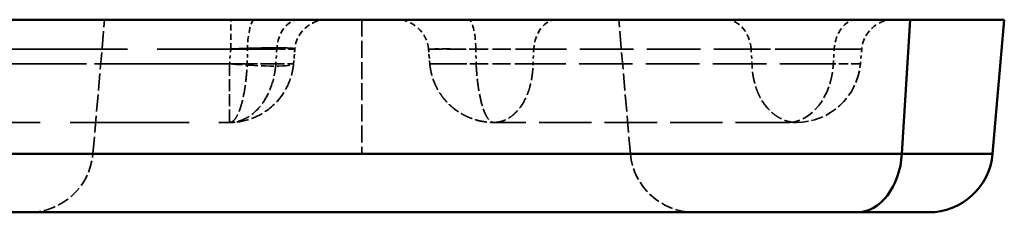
# Model space of a CAD drawing. Header units: millimetres. Extents: x 3278 to 6066, y 2420 to 4375.
# Tile 109 of 256: x 4880 to 4911, y 3034 to 3040. Entities that reach past the tile are written whole.
import ezdxf

# ---------------------------------------------------------------- set-up
doc = ezdxf.new("R2010")
doc.units = ezdxf.units.MM
doc.linetypes.add('DASHED', pattern=[0.2067, 0.1654, -0.0413])
for name, color, linetype, lineweight in [('Sichtbare Kanten(DIN)', 7, 'Continuous', 50), ('Sichtbare tangentiale Kanten(DIN)', 7, 'Continuous', 50), ('Verdeckte Kanten(DIN)', 7, 'DASHED', 35), ('Verdeckte tangentiale Kanten(DIN)', 7, 'DASHED', 35)]:
    doc.layers.add(name, color=color, linetype=linetype, lineweight=lineweight)

msp = doc.modelspace()

# ---------------------------------------------------------------- linework, layer by layer
at = {"layer": 'Sichtbare Kanten(DIN)'}
for p, q in [((4854.746, 3039.781), (4907.904, 3039.781)), ((4910.468, 3035.607), (4910.833, 3039.781)), ((4906.237, 3033.781), (4852.972, 3033.781))]:
    msp.add_line(p, q, dxfattribs=at)
msp.add_arc((4908.475, 3035.781), 2, 270, 355, dxfattribs=at)
for points, knots in [([(4907.904, 3039.781), (4908.832, 3039.781), (4909.568, 3039.781), (4910.575, 3039.781), (4910.833, 3039.781), (4910.833, 3039.781)], [-0.7878717, -0.7878717, -0.7878717, -0.7878717, -0.3939363, -0.3939363, -0.000001, -0.000001, -0.000001, -0.000001]), ([(4906.237, 3033.781), (4906.589, 3033.781), (4906.907, 3033.781), (4907.186, 3033.781), (4907.421, 3033.781), (4907.628, 3033.781), (4907.802, 3033.781), (4907.833, 3033.781), (4907.864, 3033.781), (4907.894, 3033.781), (4908.086, 3033.781), (4908.231, 3033.781), (4908.329, 3033.781), (4908.426, 3033.781), (4908.475, 3033.781), (4908.475, 3033.781)], [0, 0, 0, 0, 1.500472, 1.500472, 1.500472, 2.768605, 2.768605, 2.768605, 3.000541, 3.000541, 3.000541, 4.500313, 4.500313, 4.500313, 6.001139, 6.001139, 6.001139, 6.001139])]:
    msp.add_open_spline(points, degree=3, knots=knots, dxfattribs=at)
at = {"layer": 'Sichtbare tangentiale Kanten(DIN)'}
for p, q in [((4907.646, 3035.607), (4907.904, 3039.781)), ((4854.381, 3035.607), (4907.646, 3035.607))]:
    msp.add_line(p, q, dxfattribs=at)
msp.add_ellipse((4906.237, 3035.781), major_axis=(0, -2), ratio=0.707107, start_param=0, end_param=1.48353, dxfattribs=at)
msp.add_open_spline([(4910.468, 3035.607), (4910.468, 3035.607), (4910.324, 3035.607), (4909.715, 3035.607), (4908.805, 3035.607), (4908.057, 3035.607), (4907.646, 3035.607)], degree=3, knots=[0, 0, 0, 0, 2.037905, 4.07581, 5.821237, 7.566664, 7.566664, 7.566664, 7.566664], dxfattribs=at)
at = {"layer": 'Verdeckte Kanten(DIN)', "ltscale": 3.192367}
for p, q in [((4882.468, 3035.607), (4882.833, 3039.781)), ((4899.198, 3035.607), (4898.833, 3039.781))]:
    msp.add_line(p, q, dxfattribs=at)
at = {"layer": 'Verdeckte Kanten(DIN)', "ltscale": 0.352825}
for p, q in [((4888.713, 3038.407), (4888.753, 3038.868)), ((4888.753, 3038.868), (4888.713, 3038.407)), ((4892.913, 3038.868), (4892.953, 3038.407)), ((4892.953, 3038.407), (4892.913, 3038.868)), ((4906.395, 3038.868), (4906.355, 3038.407))]:
    msp.add_line(p, q, dxfattribs=at)
at = {"layer": 'Verdeckte Kanten(DIN)', "ltscale": 22.427334}
msp.add_line((4853.941, 3036.581), (4886.72, 3036.581), dxfattribs=at)
at = {"layer": 'Verdeckte Kanten(DIN)', "ltscale": 9.86646}
msp.add_line((4904.103, 3036.581), (4894.946, 3036.581), dxfattribs=at)
at = {"layer": 'Verdeckte Kanten(DIN)', "ltscale": 1.13017}
for centre, start, end in [((4889.749, 3038.781), 90, 175), ((4891.917, 3038.781), 5, 90), ((4907.392, 3038.781), 90, 175)]:
    msp.add_arc(centre, 1, start, end, dxfattribs=at)
at = {"layer": 'Verdeckte Kanten(DIN)', "ltscale": 2.260439}
for centre, start, end in [((4904.363, 3038.581), 270, 355), ((4880.475, 3035.781), 270, 355), ((4901.19, 3035.781), 185, 270)]:
    msp.add_arc(centre, 2, start, end, dxfattribs=at)
at = {"layer": 'Verdeckte Kanten(DIN)', "ltscale": 2.260655}
msp.add_open_spline([(4888.713, 3038.407), (4888.703, 3038.299), (4888.685, 3038.191), (4888.658, 3038.085), (4888.603, 3037.873), (4888.512, 3037.667), (4888.391, 3037.482), (4888.209, 3037.206), (4887.961, 3036.978), (4887.669, 3036.821), (4887.475, 3036.716), (4887.262, 3036.644), (4887.046, 3036.608), (4886.938, 3036.59), (4886.829, 3036.581), (4886.72, 3036.581)], degree=3, knots=[0, 0, 0, 0, 0.1111111, 0.1111111, 0.1111111, 0.3333333, 0.3333333, 0.3333333, 0.6666667, 0.6666667, 0.6666667, 0.8888889, 0.8888889, 0.8888889, 1, 1, 1, 1], dxfattribs=at)
at = {"layer": 'Verdeckte Kanten(DIN)', "ltscale": 2.269905}
msp.add_open_spline([(4892.953, 3038.407), (4892.958, 3038.346), (4892.967, 3038.284), (4892.978, 3038.223), (4892.986, 3038.177), (4892.996, 3038.131), (4893.008, 3038.085), (4893.012, 3038.071), (4893.015, 3038.057), (4893.019, 3038.043), (4893.053, 3037.924), (4893.097, 3037.808), (4893.152, 3037.697), (4893.188, 3037.623), (4893.229, 3037.551), (4893.274, 3037.482), (4893.297, 3037.448), (4893.321, 3037.414), (4893.346, 3037.381), (4893.42, 3037.282), (4893.503, 3037.19), (4893.594, 3037.107), (4893.685, 3037.023), (4893.784, 3036.948), (4893.889, 3036.883), (4893.924, 3036.861), (4893.96, 3036.84), (4893.996, 3036.821), (4894.069, 3036.782), (4894.144, 3036.747), (4894.221, 3036.717), (4894.336, 3036.672), (4894.456, 3036.638), (4894.577, 3036.616), (4894.591, 3036.613), (4894.605, 3036.61), (4894.62, 3036.608), (4894.667, 3036.6), (4894.713, 3036.594), (4894.76, 3036.59), (4894.821, 3036.584), (4894.884, 3036.581), (4894.946, 3036.581)], degree=3, knots=[0, 0, 0, 0, 0.062576, 0.062576, 0.062576, 0.111111, 0.111111, 0.111111, 0.12592, 0.12592, 0.12592, 0.250387, 0.250387, 0.250387, 0.333333, 0.333333, 0.333333, 0.374923, 0.374923, 0.374923, 0.500005, 0.500005, 0.500005, 0.62508, 0.62508, 0.62508, 0.666667, 0.666667, 0.666667, 0.74962, 0.74962, 0.74962, 0.874084, 0.874084, 0.874084, 0.888889, 0.888889, 0.888889, 0.937393, 0.937393, 0.937393, 1, 1, 1, 1], dxfattribs=at)
at = {"layer": 'Verdeckte Kanten(DIN)', "ltscale": 0.530881}
msp.add_open_spline([(4904.363, 3036.581), (4904.363, 3036.581), (4904.357, 3036.581), (4904.346, 3036.581), (4904.336, 3036.581), (4904.323, 3036.581), (4904.305, 3036.581), (4904.302, 3036.581), (4904.299, 3036.581), (4904.295, 3036.581), (4904.273, 3036.581), (4904.245, 3036.581), (4904.213, 3036.581), (4904.209, 3036.581), (4904.204, 3036.581), (4904.199, 3036.581), (4904.17, 3036.581), (4904.138, 3036.581), (4904.103, 3036.581)], degree=3, knots=[0, 0, 0, 0, 0.1742723, 0.1742723, 0.1742723, 0.3210862, 0.3210862, 0.3210862, 0.3484426, 0.3484426, 0.3484426, 0.5226678, 0.5226678, 0.5226678, 0.5469558, 0.5469558, 0.5469558, 0.6968885, 0.6968885, 0.6968885, 0.6968885], dxfattribs=at)
at = {"layer": 'Verdeckte tangentiale Kanten(DIN)', "ltscale": 3.192367}
msp.add_line((4890.833, 3039.781), (4890.833, 3035.607), dxfattribs=at)
at = {"layer": 'Verdeckte tangentiale Kanten(DIN)', "ltscale": 22.497059}
msp.add_line((4888.191, 3038.868), (4855.309, 3038.868), dxfattribs=at)
at = {"layer": 'Verdeckte tangentiale Kanten(DIN)', "ltscale": 0.354163}
msp.add_line((4886.761, 3038.868), (4886.72, 3038.407), dxfattribs=at)
at = {"layer": 'Verdeckte tangentiale Kanten(DIN)', "ltscale": 0.352825}
for p, q in [((4887.271, 3038.407), (4887.28, 3038.868)), ((4888.191, 3038.868), (4888.162, 3038.407)), ((4894.386, 3038.868), (4894.395, 3038.407)), ((4896.191, 3038.868), (4896.162, 3038.407)), ((4902.951, 3038.868), (4902.983, 3038.407)), ((4905.512, 3038.407), (4905.54, 3038.868))]:
    msp.add_line(p, q, dxfattribs=at)
at = {"layer": 'Verdeckte tangentiale Kanten(DIN)', "ltscale": 10.073617}
for p, q in [((4905.54, 3038.868), (4896.191, 3038.868)), ((4905.512, 3038.407), (4896.162, 3038.407))]:
    msp.add_line(p, q, dxfattribs=at)
at = {"layer": 'Verdeckte tangentiale Kanten(DIN)', "ltscale": 22.449903}
msp.add_line((4855.35, 3038.407), (4888.162, 3038.407), dxfattribs=at)
at = {"layer": 'Verdeckte tangentiale Kanten(DIN)', "ltscale": 1.13017}
for centre, ratio, start_param, end_param in [((4886.761, 3038.781), 0.00001, 4.798319, 6.280532), ((4887.512, 3038.781), 0.232832, 0, 1.48353), ((4888.895, 3038.781), 0.707107, 0, 1.48353), ((4894.154, 3038.781), 0.232832, 4.799655, 6.283185), ((4896.895, 3038.781), 0.707107, 0, 1.48353), ((4902.159, 3038.781), 0.794098, 4.799655, 6.283185), ((4906.245, 3038.781), 0.707107, 0, 1.48353)]:
    msp.add_ellipse(centre, major_axis=(0, 1), ratio=ratio, start_param=start_param, end_param=end_param, dxfattribs=at)
at = {"layer": 'Verdeckte tangentiale Kanten(DIN)', "ltscale": 2.381838}
msp.add_ellipse((4886.72, 3038.581), major_axis=(1.992, -0.174), ratio=0.086827, start_param=4.719985, end_param=6.283185, dxfattribs=at)
at = {"layer": 'Verdeckte tangentiale Kanten(DIN)', "ltscale": 2.260439}
for centre, ratio, start_param, end_param in [((4886.72, 3038.581), 0.00001, 4.799763, 6.290326), ((4904.103, 3038.581), 0.707107, 0, 1.48353)]:
    msp.add_ellipse(centre, major_axis=(0, -2), ratio=ratio, start_param=start_param, end_param=end_param, dxfattribs=at)
at = {"layer": 'Verdeckte tangentiale Kanten(DIN)', "ltscale": 2.388817}
for points in [[(4888.753, 3038.868), (4888.753, 3038.873), (4888.744, 3038.878), (4888.724, 3038.882), (4888.722, 3038.883), (4888.719, 3038.883), (4888.716, 3038.884), (4888.691, 3038.888), (4888.654, 3038.892), (4888.604, 3038.895), (4888.571, 3038.897), (4888.532, 3038.899), (4888.489, 3038.9), (4888.402, 3038.903), (4888.296, 3038.904), (4888.173, 3038.904), (4888.051, 3038.904), (4887.912, 3038.903), (4887.761, 3038.9), (4887.685, 3038.899), (4887.607, 3038.897), (4887.527, 3038.895), (4887.405, 3038.892), (4887.279, 3038.888), (4887.151, 3038.884), (4887.136, 3038.883), (4887.12, 3038.883), (4887.105, 3038.882), (4886.99, 3038.878), (4886.876, 3038.873), (4886.761, 3038.868)], [(4886.761, 3038.868), (4886.876, 3038.873), (4886.99, 3038.878), (4887.105, 3038.882), (4887.12, 3038.883), (4887.136, 3038.883), (4887.151, 3038.884), (4887.279, 3038.888), (4887.405, 3038.892), (4887.527, 3038.895), (4887.607, 3038.897), (4887.685, 3038.899), (4887.761, 3038.9), (4887.912, 3038.903), (4888.051, 3038.904), (4888.173, 3038.904), (4888.296, 3038.904), (4888.402, 3038.903), (4888.489, 3038.9), (4888.532, 3038.899), (4888.571, 3038.897), (4888.604, 3038.895), (4888.654, 3038.892), (4888.691, 3038.888), (4888.716, 3038.884), (4888.719, 3038.883), (4888.722, 3038.883), (4888.724, 3038.882), (4888.744, 3038.878), (4888.753, 3038.873), (4888.753, 3038.868)]]:
    msp.add_open_spline(points, degree=3, knots=[0, 0, 0, 0, 0.111268, 0.111268, 0.111268, 0.126508, 0.126508, 0.126508, 0.251138, 0.251138, 0.251138, 0.333805, 0.333805, 0.333805, 0.5, 0.5, 0.5, 0.666195, 0.666195, 0.666195, 0.748862, 0.748862, 0.748862, 0.873492, 0.873492, 0.873492, 0.888732, 0.888732, 0.888732, 1, 1, 1, 1], dxfattribs=at)
at = {"layer": 'Verdeckte tangentiale Kanten(DIN)', "ltscale": 1.954018}
for points in [[(4887.28, 3038.868), (4887.367, 3038.868), (4887.453, 3038.868), (4887.537, 3038.868), (4887.541, 3038.868), (4887.545, 3038.868), (4887.549, 3038.868), (4887.723, 3038.868), (4887.889, 3038.868), (4888.036, 3038.868), (4888.26, 3038.869), (4888.442, 3038.869), (4888.566, 3038.868), (4888.567, 3038.868), (4888.568, 3038.868), (4888.569, 3038.868), (4888.649, 3038.868), (4888.705, 3038.868), (4888.732, 3038.868), (4888.733, 3038.868), (4888.734, 3038.868), (4888.734, 3038.868), (4888.747, 3038.868), (4888.753, 3038.868), (4888.753, 3038.868)], [(4892.913, 3038.868), (4892.913, 3038.868), (4892.919, 3038.868), (4892.932, 3038.868), (4892.932, 3038.868), (4892.933, 3038.868), (4892.934, 3038.868), (4892.961, 3038.868), (4893.017, 3038.868), (4893.097, 3038.868), (4893.22, 3038.869), (4893.401, 3038.869), (4893.625, 3038.868), (4893.627, 3038.868), (4893.629, 3038.868), (4893.63, 3038.868), (4893.777, 3038.868), (4893.943, 3038.868), (4894.116, 3038.868), (4894.12, 3038.868), (4894.125, 3038.868), (4894.129, 3038.868), (4894.213, 3038.868), (4894.299, 3038.868), (4894.386, 3038.868)]]:
    msp.add_open_spline(points, degree=3, knots=[0, 0, 0, 0, 0.105832, 0.105832, 0.105832, 0.11108, 0.11108, 0.11108, 0.330782, 0.330782, 0.330782, 0.666695, 0.666695, 0.666695, 0.669218, 0.669218, 0.669218, 0.888898, 0.888898, 0.888898, 0.894168, 0.894168, 0.894168, 1, 1, 1, 1], dxfattribs=at)
at = {"layer": 'Verdeckte tangentiale Kanten(DIN)', "ltscale": 1.148864}
msp.add_open_spline([(4888.753, 3038.868), (4888.753, 3038.868), (4888.746, 3038.868), (4888.687, 3038.868), (4888.537, 3038.868), (4888.343, 3038.868), (4888.23, 3038.868), (4888.191, 3038.868)], degree=3, knots=[0, 0, 0, 0, 0.111101, 0.333304, 0.666736, 0.888912, 1, 1, 1, 1], dxfattribs=at)
at = {"layer": 'Verdeckte tangentiale Kanten(DIN)', "ltscale": 3.446738}
msp.add_open_spline([(4896.191, 3038.868), (4896.14, 3038.868), (4896.087, 3038.868), (4896.031, 3038.868), (4895.94, 3038.868), (4895.841, 3038.868), (4895.738, 3038.868), (4895.715, 3038.868), (4895.691, 3038.868), (4895.666, 3038.868), (4895.521, 3038.868), (4895.366, 3038.868), (4895.208, 3038.868), (4895.155, 3038.868), (4895.102, 3038.868), (4895.048, 3038.868), (4894.915, 3038.868), (4894.779, 3038.868), (4894.645, 3038.868), (4894.565, 3038.868), (4894.485, 3038.868), (4894.406, 3038.868), (4894.301, 3038.868), (4894.198, 3038.868), (4894.098, 3038.868), (4893.999, 3038.868), (4893.903, 3038.868), (4893.811, 3038.868), (4893.743, 3038.868), (4893.677, 3038.868), (4893.615, 3038.868), (4893.511, 3038.868), (4893.415, 3038.868), (4893.332, 3038.868), (4893.298, 3038.868), (4893.266, 3038.868), (4893.236, 3038.868), (4893.147, 3038.868), (4893.074, 3038.868), (4893.02, 3038.868), (4893.012, 3038.868), (4893.003, 3038.868), (4892.995, 3038.868), (4892.968, 3038.868), (4892.947, 3038.868), (4892.934, 3038.868), (4892.93, 3038.868), (4892.927, 3038.868), (4892.925, 3038.868), (4892.922, 3038.868), (4892.92, 3038.868), (4892.918, 3038.868), (4892.916, 3038.868), (4892.915, 3038.868), (4892.914, 3038.868), (4892.913, 3038.868), (4892.913, 3038.868), (4892.913, 3038.868)], degree=3, knots=[0, 0, 0, 0, 0.047592, 0.047592, 0.047592, 0.124968, 0.124968, 0.124968, 0.142776, 0.142776, 0.142776, 0.249886, 0.249886, 0.249886, 0.285623, 0.285623, 0.285623, 0.374932, 0.374932, 0.374932, 0.428517, 0.428517, 0.428517, 0.499982, 0.499982, 0.499982, 0.571433, 0.571433, 0.571433, 0.625012, 0.625012, 0.625012, 0.714345, 0.714345, 0.714345, 0.750102, 0.750102, 0.750102, 0.857213, 0.857213, 0.857213, 0.875021, 0.875021, 0.875021, 0.93736, 0.93736, 0.93736, 0.952404, 0.952404, 0.952404, 0.968641, 0.968641, 0.968641, 0.984317, 0.984317, 0.984317, 1, 1, 1, 1], dxfattribs=at)
at = {"layer": 'Verdeckte tangentiale Kanten(DIN)', "ltscale": 3.640027}
msp.add_open_spline([(4902.951, 3038.868), (4902.966, 3038.868), (4902.981, 3038.868), (4902.997, 3038.868), (4903.013, 3038.868), (4903.029, 3038.868), (4903.046, 3038.868), (4903.063, 3038.868), (4903.081, 3038.868), (4903.099, 3038.868), (4903.115, 3038.868), (4903.132, 3038.868), (4903.15, 3038.868), (4903.221, 3038.868), (4903.299, 3038.868), (4903.381, 3038.868), (4903.404, 3038.868), (4903.428, 3038.868), (4903.452, 3038.868), (4903.596, 3038.868), (4903.753, 3038.868), (4903.916, 3038.868), (4903.97, 3038.868), (4904.025, 3038.868), (4904.081, 3038.868), (4904.22, 3038.868), (4904.363, 3038.868), (4904.505, 3038.868), (4904.59, 3038.868), (4904.676, 3038.868), (4904.76, 3038.868), (4904.873, 3038.868), (4904.984, 3038.868), (4905.091, 3038.868), (4905.199, 3038.868), (4905.304, 3038.868), (4905.403, 3038.868), (4905.478, 3038.868), (4905.55, 3038.868), (4905.619, 3038.868), (4905.733, 3038.868), (4905.838, 3038.868), (4905.931, 3038.868), (4905.968, 3038.868), (4906.003, 3038.868), (4906.036, 3038.868), (4906.135, 3038.868), (4906.216, 3038.868), (4906.275, 3038.868), (4906.285, 3038.868), (4906.295, 3038.868), (4906.303, 3038.868), (4906.334, 3038.868), (4906.357, 3038.868), (4906.372, 3038.868), (4906.376, 3038.868), (4906.379, 3038.868), (4906.382, 3038.868), (4906.385, 3038.868), (4906.388, 3038.868), (4906.39, 3038.868), (4906.392, 3038.868), (4906.393, 3038.868), (4906.394, 3038.868), (4906.395, 3038.868), (4906.395, 3038.868), (4906.395, 3038.868)], degree=3, knots=[0, 0, 0, 0, 0.015691, 0.015691, 0.015691, 0.031374, 0.031374, 0.031374, 0.047594, 0.047594, 0.047594, 0.062661, 0.062661, 0.062661, 0.124982, 0.124982, 0.124982, 0.142783, 0.142783, 0.142783, 0.249886, 0.249886, 0.249886, 0.285639, 0.285639, 0.285639, 0.37496, 0.37496, 0.37496, 0.428541, 0.428541, 0.428541, 0.500002, 0.500002, 0.500002, 0.571457, 0.571457, 0.571457, 0.625035, 0.625035, 0.625035, 0.714359, 0.714359, 0.714359, 0.750116, 0.750116, 0.750116, 0.857217, 0.857217, 0.857217, 0.875018, 0.875018, 0.875018, 0.937339, 0.937339, 0.937339, 0.952406, 0.952406, 0.952406, 0.968625, 0.968625, 0.968625, 0.984309, 0.984309, 0.984309, 1, 1, 1, 1], dxfattribs=at)
at = {"layer": 'Verdeckte tangentiale Kanten(DIN)', "ltscale": 1.74724}
msp.add_open_spline([(4906.395, 3038.868), (4906.395, 3038.868), (4906.384, 3038.868), (4906.295, 3038.868), (4906.066, 3038.868), (4905.772, 3038.868), (4905.6, 3038.868), (4905.54, 3038.868)], degree=3, knots=[0, 0, 0, 0, 0.111101, 0.333304, 0.666736, 0.888912, 1, 1, 1, 1], dxfattribs=at)
at = {"layer": 'Verdeckte tangentiale Kanten(DIN)', "ltscale": 12.77176}
msp.add_open_spline([(4887.271, 3038.407), (4887.012, 3038.407), (4886.755, 3038.407), (4886.5, 3038.407), (4885.99, 3038.407), (4885.487, 3038.407), (4884.995, 3038.407), (4884.439, 3038.407), (4883.896, 3038.407), (4883.371, 3038.407), (4883.199, 3038.407), (4883.029, 3038.407), (4882.861, 3038.407), (4882.18, 3038.407), (4881.531, 3038.407), (4880.923, 3038.407), (4880.615, 3038.407), (4880.317, 3038.407), (4880.03, 3038.407), (4879.752, 3038.407), (4879.484, 3038.407), (4879.227, 3038.407), (4878.707, 3038.407), (4878.234, 3038.407), (4877.815, 3038.407), (4877.706, 3038.407), (4877.6, 3038.407), (4877.498, 3038.407), (4877.209, 3038.407), (4876.949, 3038.407), (4876.721, 3038.407), (4876.516, 3038.407), (4876.335, 3038.407), (4876.182, 3038.407), (4876.105, 3038.407), (4876.035, 3038.407), (4875.972, 3038.407)], degree=3, knots=[0, 0, 0, 0, 0.047619, 0.047619, 0.047619, 0.142857, 0.142857, 0.142857, 0.250484, 0.250484, 0.250484, 0.285714, 0.285714, 0.285714, 0.428571, 0.428571, 0.428571, 0.500983, 0.500983, 0.500983, 0.571428, 0.571428, 0.571428, 0.714286, 0.714286, 0.714286, 0.751482, 0.751482, 0.751482, 0.857143, 0.857143, 0.857143, 0.952381, 0.952381, 0.952381, 1, 1, 1, 1], dxfattribs=at)
at = {"layer": 'Verdeckte tangentiale Kanten(DIN)', "ltscale": 2.261236}
msp.add_open_spline([(4886.72, 3036.581), (4886.749, 3036.581), (4886.778, 3036.59), (4886.807, 3036.608), (4886.843, 3036.631), (4886.879, 3036.667), (4886.913, 3036.717), (4886.934, 3036.747), (4886.954, 3036.782), (4886.973, 3036.821), (4887.012, 3036.899), (4887.048, 3036.996), (4887.081, 3037.107), (4887.114, 3037.218), (4887.144, 3037.344), (4887.17, 3037.482), (4887.182, 3037.551), (4887.194, 3037.623), (4887.205, 3037.697), (4887.223, 3037.821), (4887.238, 3037.952), (4887.249, 3038.085), (4887.258, 3038.191), (4887.266, 3038.299), (4887.271, 3038.407)], degree=3, knots=[0, 0, 0, 0, 0.111115, 0.111115, 0.111115, 0.250433, 0.250433, 0.250433, 0.333345, 0.333345, 0.333345, 0.500013, 0.500013, 0.500013, 0.666677, 0.666677, 0.666677, 0.749587, 0.749587, 0.749587, 0.888892, 0.888892, 0.888892, 1, 1, 1, 1], dxfattribs=at)
at = {"layer": 'Verdeckte tangentiale Kanten(DIN)', "ltscale": 2.260655}
msp.add_open_spline([(4888.162, 3038.407), (4888.154, 3038.299), (4888.14, 3038.191), (4888.12, 3038.085), (4888.079, 3037.873), (4888.012, 3037.667), (4887.924, 3037.482), (4887.792, 3037.206), (4887.612, 3036.978), (4887.402, 3036.821), (4887.263, 3036.716), (4887.109, 3036.644), (4886.954, 3036.608), (4886.877, 3036.59), (4886.798, 3036.581), (4886.72, 3036.581)], degree=3, knots=[0, 0, 0, 0, 0.111111, 0.111111, 0.111111, 0.333333, 0.333333, 0.333333, 0.666667, 0.666667, 0.666667, 0.888889, 0.888889, 0.888889, 1, 1, 1, 1], dxfattribs=at)
at = {"layer": 'Verdeckte tangentiale Kanten(DIN)', "ltscale": 1.91293}
for points in [[(4887.271, 3038.407), (4887.356, 3038.407), (4887.44, 3038.407), (4887.522, 3038.407), (4887.526, 3038.407), (4887.53, 3038.407), (4887.534, 3038.407), (4887.705, 3038.407), (4887.867, 3038.407), (4888.01, 3038.407), (4888.23, 3038.407), (4888.408, 3038.407), (4888.529, 3038.407), (4888.53, 3038.407), (4888.531, 3038.407), (4888.532, 3038.407), (4888.611, 3038.407), (4888.665, 3038.407), (4888.692, 3038.407), (4888.693, 3038.407), (4888.694, 3038.407), (4888.694, 3038.407), (4888.707, 3038.407), (4888.713, 3038.407), (4888.713, 3038.407)], [(4892.953, 3038.407), (4892.953, 3038.407), (4892.959, 3038.407), (4892.972, 3038.407), (4892.972, 3038.407), (4892.973, 3038.407), (4892.974, 3038.407), (4893.001, 3038.407), (4893.055, 3038.407), (4893.134, 3038.407), (4893.254, 3038.407), (4893.431, 3038.407), (4893.651, 3038.407), (4893.652, 3038.407), (4893.654, 3038.407), (4893.656, 3038.407), (4893.799, 3038.407), (4893.961, 3038.407), (4894.131, 3038.407), (4894.135, 3038.407), (4894.14, 3038.407), (4894.144, 3038.407), (4894.226, 3038.407), (4894.31, 3038.407), (4894.395, 3038.407)]]:
    msp.add_open_spline(points, degree=3, knots=[0, 0, 0, 0, 0.105832, 0.105832, 0.105832, 0.111111, 0.111111, 0.111111, 0.330781, 0.330781, 0.330781, 0.666667, 0.666667, 0.666667, 0.669219, 0.669219, 0.669219, 0.888889, 0.888889, 0.888889, 0.894168, 0.894168, 0.894168, 1, 1, 1, 1], dxfattribs=at)
at = {"layer": 'Verdeckte tangentiale Kanten(DIN)', "ltscale": 1.124706}
msp.add_open_spline([(4888.713, 3038.407), (4888.713, 3038.407), (4888.711, 3038.407), (4888.707, 3038.407), (4888.706, 3038.407), (4888.706, 3038.407), (4888.706, 3038.407), (4888.696, 3038.407), (4888.678, 3038.407), (4888.65, 3038.407), (4888.608, 3038.407), (4888.544, 3038.407), (4888.461, 3038.407), (4888.46, 3038.407), (4888.459, 3038.407), (4888.458, 3038.407), (4888.404, 3038.407), (4888.342, 3038.407), (4888.273, 3038.407), (4888.27, 3038.407), (4888.266, 3038.407), (4888.263, 3038.407), (4888.231, 3038.407), (4888.197, 3038.407), (4888.162, 3038.407)], degree=3, knots=[0, 0, 0, 0, 0.101187, 0.101187, 0.101187, 0.111111, 0.111111, 0.111111, 0.328984, 0.328984, 0.328984, 0.666667, 0.666667, 0.666667, 0.671016, 0.671016, 0.671016, 0.888889, 0.888889, 0.888889, 0.898813, 0.898813, 0.898813, 1, 1, 1, 1], dxfattribs=at)
at = {"layer": 'Verdeckte tangentiale Kanten(DIN)', "ltscale": 3.374278}
msp.add_open_spline([(4896.162, 3038.407), (4896.117, 3038.407), (4896.069, 3038.407), (4896.019, 3038.407), (4896.014, 3038.407), (4896.01, 3038.407), (4896.006, 3038.407), (4895.899, 3038.407), (4895.783, 3038.407), (4895.661, 3038.407), (4895.657, 3038.407), (4895.653, 3038.407), (4895.649, 3038.407), (4895.461, 3038.407), (4895.258, 3038.407), (4895.052, 3038.407), (4894.84, 3038.407), (4894.625, 3038.407), (4894.417, 3038.407), (4894.416, 3038.407), (4894.416, 3038.407), (4894.415, 3038.407), (4894.209, 3038.407), (4894.011, 3038.407), (4893.833, 3038.407), (4893.832, 3038.407), (4893.831, 3038.407), (4893.83, 3038.407), (4893.653, 3038.407), (4893.494, 3038.407), (4893.363, 3038.407), (4893.362, 3038.407), (4893.36, 3038.407), (4893.358, 3038.407), (4893.229, 3038.407), (4893.128, 3038.407), (4893.059, 3038.407), (4893.057, 3038.407), (4893.056, 3038.407), (4893.054, 3038.407), (4893.01, 3038.407), (4892.98, 3038.407), (4892.965, 3038.407), (4892.964, 3038.407), (4892.964, 3038.407), (4892.963, 3038.407), (4892.956, 3038.407), (4892.953, 3038.407), (4892.953, 3038.407)], degree=3, knots=[0, 0, 0, 0, 0.043848, 0.043848, 0.043848, 0.047619, 0.047619, 0.047619, 0.139754, 0.139754, 0.139754, 0.142857, 0.142857, 0.142857, 0.283847, 0.283847, 0.283847, 0.42795, 0.42795, 0.42795, 0.428571, 0.428571, 0.428571, 0.571429, 0.571429, 0.571429, 0.57205, 0.57205, 0.57205, 0.714286, 0.714286, 0.714286, 0.716153, 0.716153, 0.716153, 0.857143, 0.857143, 0.857143, 0.860246, 0.860246, 0.860246, 0.952381, 0.952381, 0.952381, 0.956152, 0.956152, 0.956152, 1, 1, 1, 1], dxfattribs=at)
at = {"layer": 'Verdeckte tangentiale Kanten(DIN)', "ltscale": 2.26124}
msp.add_open_spline([(4894.395, 3038.407), (4894.4, 3038.299), (4894.407, 3038.191), (4894.417, 3038.085), (4894.428, 3037.952), (4894.443, 3037.821), (4894.461, 3037.697), (4894.472, 3037.623), (4894.483, 3037.551), (4894.496, 3037.482), (4894.522, 3037.344), (4894.551, 3037.218), (4894.584, 3037.107), (4894.617, 3036.996), (4894.654, 3036.899), (4894.693, 3036.821), (4894.712, 3036.782), (4894.732, 3036.747), (4894.752, 3036.717), (4894.787, 3036.667), (4894.823, 3036.631), (4894.859, 3036.608), (4894.888, 3036.59), (4894.916, 3036.581), (4894.946, 3036.581)], degree=3, knots=[0, 0, 0, 0, 0.111108, 0.111108, 0.111108, 0.250413, 0.250413, 0.250413, 0.333323, 0.333323, 0.333323, 0.499988, 0.499988, 0.499988, 0.666655, 0.666655, 0.666655, 0.749569, 0.749569, 0.749569, 0.888885, 0.888885, 0.888885, 1, 1, 1, 1], dxfattribs=at)
at = {"layer": 'Verdeckte tangentiale Kanten(DIN)', "ltscale": 2.269908}
msp.add_open_spline([(4894.946, 3036.581), (4894.965, 3036.581), (4894.985, 3036.582), (4895.005, 3036.583), (4895.025, 3036.585), (4895.045, 3036.587), (4895.064, 3036.59), (4895.095, 3036.594), (4895.125, 3036.6), (4895.155, 3036.608), (4895.164, 3036.61), (4895.173, 3036.613), (4895.182, 3036.616), (4895.26, 3036.638), (4895.336, 3036.672), (4895.41, 3036.717), (4895.459, 3036.747), (4895.507, 3036.782), (4895.553, 3036.821), (4895.576, 3036.84), (4895.598, 3036.861), (4895.62, 3036.883), (4895.687, 3036.948), (4895.748, 3037.023), (4895.805, 3037.107), (4895.861, 3037.19), (4895.912, 3037.282), (4895.957, 3037.381), (4895.971, 3037.414), (4895.986, 3037.448), (4895.999, 3037.482), (4896.026, 3037.551), (4896.049, 3037.623), (4896.07, 3037.697), (4896.1, 3037.808), (4896.124, 3037.924), (4896.139, 3038.043), (4896.141, 3038.057), (4896.143, 3038.071), (4896.144, 3038.085), (4896.15, 3038.131), (4896.154, 3038.177), (4896.157, 3038.223), (4896.159, 3038.254), (4896.16, 3038.284), (4896.161, 3038.315), (4896.162, 3038.345), (4896.162, 3038.376), (4896.162, 3038.407)], degree=3, knots=[0, 0, 0, 0, 0.031471, 0.031471, 0.031471, 0.063021, 0.063021, 0.063021, 0.111111, 0.111111, 0.111111, 0.125896, 0.125896, 0.125896, 0.250417, 0.250417, 0.250417, 0.333333, 0.333333, 0.333333, 0.374917, 0.374917, 0.374917, 0.500061, 0.500061, 0.500061, 0.625107, 0.625107, 0.625107, 0.666667, 0.666667, 0.666667, 0.749607, 0.749607, 0.749607, 0.874104, 0.874104, 0.874104, 0.888889, 0.888889, 0.888889, 0.936933, 0.936933, 0.936933, 0.968466, 0.968466, 0.968466, 1, 1, 1, 1], dxfattribs=at)
at = {"layer": 'Verdeckte tangentiale Kanten(DIN)', "ltscale": 2.272366}
msp.add_open_spline([(4904.363, 3036.581), (4904.341, 3036.581), (4904.319, 3036.582), (4904.297, 3036.583), (4904.274, 3036.585), (4904.252, 3036.587), (4904.23, 3036.59), (4904.197, 3036.594), (4904.163, 3036.6), (4904.13, 3036.608), (4904.12, 3036.61), (4904.109, 3036.613), (4904.099, 3036.616), (4904.013, 3036.638), (4903.927, 3036.672), (4903.844, 3036.717), (4903.789, 3036.747), (4903.736, 3036.782), (4903.684, 3036.821), (4903.658, 3036.84), (4903.633, 3036.861), (4903.608, 3036.883), (4903.533, 3036.948), (4903.463, 3037.023), (4903.399, 3037.107), (4903.335, 3037.19), (4903.277, 3037.282), (4903.226, 3037.381), (4903.209, 3037.414), (4903.193, 3037.448), (4903.177, 3037.482), (4903.147, 3037.551), (4903.119, 3037.623), (4903.095, 3037.697), (4903.06, 3037.808), (4903.032, 3037.924), (4903.013, 3038.043), (4903.011, 3038.057), (4903.009, 3038.071), (4903.007, 3038.085), (4903, 3038.131), (4902.995, 3038.177), (4902.991, 3038.223), (4902.989, 3038.254), (4902.987, 3038.284), (4902.985, 3038.315), (4902.984, 3038.345), (4902.983, 3038.376), (4902.983, 3038.407)], degree=3, knots=[0, 0, 0, 0, 0.031476, 0.031476, 0.031476, 0.063054, 0.063054, 0.063054, 0.111165, 0.111165, 0.111165, 0.125981, 0.125981, 0.125981, 0.250557, 0.250557, 0.250557, 0.333496, 0.333496, 0.333496, 0.375086, 0.375086, 0.375086, 0.500234, 0.500234, 0.500234, 0.625256, 0.625256, 0.625256, 0.666804, 0.666804, 0.666804, 0.749724, 0.749724, 0.749724, 0.874167, 0.874167, 0.874167, 0.888935, 0.888935, 0.888935, 0.936966, 0.936966, 0.936966, 0.968483, 0.968483, 0.968483, 1, 1, 1, 1], dxfattribs=at)
at = {"layer": 'Verdeckte tangentiale Kanten(DIN)', "ltscale": 1.723023}
msp.add_open_spline([(4906.355, 3038.407), (4906.355, 3038.407), (4906.217, 3038.407), (4905.799, 3038.407), (4905.512, 3038.407)], degree=3, knots=[0, 0, 0, 0, 1.042023, 2.261615, 2.261615, 2.261615, 2.261615], dxfattribs=at)
at = {"layer": 'Verdeckte tangentiale Kanten(DIN)', "ltscale": 10.010989}
msp.add_open_spline([(4882.468, 3035.607), (4882.468, 3035.607), (4882.577, 3035.607), (4883.062, 3035.607), (4883.849, 3035.607), (4884.908, 3035.607), (4886.198, 3035.607), (4887.668, 3035.607), (4889.235, 3035.607), (4890.31, 3035.607), (4890.833, 3035.607)], degree=3, knots=[0, 0, 0, 0, 1.651175, 3.30235, 4.953525, 6.6047, 8.255875, 9.907051, 11.558226, 13.1265, 13.1265, 13.1265, 13.1265], dxfattribs=at)
at = {"layer": 'Verdeckte tangentiale Kanten(DIN)', "ltscale": 10.010854}
msp.add_open_spline([(4890.833, 3035.607), (4890.861, 3035.607), (4890.888, 3035.607), (4890.916, 3035.607), (4891.46, 3035.607), (4892.003, 3035.607), (4892.536, 3035.607), (4893.048, 3035.607), (4893.551, 3035.607), (4894.034, 3035.607), (4894.054, 3035.607), (4894.073, 3035.607), (4894.092, 3035.607), (4894.577, 3035.607), (4895.043, 3035.607), (4895.481, 3035.607), (4895.495, 3035.607), (4895.509, 3035.607), (4895.524, 3035.607), (4895.963, 3035.607), (4896.373, 3035.607), (4896.748, 3035.607), (4896.758, 3035.607), (4896.768, 3035.607), (4896.778, 3035.607), (4897.153, 3035.607), (4897.492, 3035.607), (4897.789, 3035.607), (4897.794, 3035.607), (4897.8, 3035.607), (4897.806, 3035.607), (4898.103, 3035.607), (4898.356, 3035.607), (4898.562, 3035.607), (4898.564, 3035.607), (4898.567, 3035.607), (4898.569, 3035.607), (4898.775, 3035.607), (4898.932, 3035.607), (4899.037, 3035.607), (4899.038, 3035.607), (4899.039, 3035.607), (4899.039, 3035.607), (4899.145, 3035.607), (4899.198, 3035.607), (4899.198, 3035.607)], degree=3, knots=[13.1265, 13.1265, 13.1265, 13.1265, 13.209401, 13.209401, 13.209401, 14.839858, 14.839858, 14.839858, 16.40816, 16.40816, 16.40816, 16.470315, 16.470315, 16.470315, 18.048977, 18.048977, 18.048977, 18.100772, 18.100772, 18.100772, 19.689792, 19.689792, 19.689792, 19.731229, 19.731229, 19.731229, 21.330608, 21.330608, 21.330608, 21.361686, 21.361686, 21.361686, 22.971425, 22.971425, 22.971425, 22.992143, 22.992143, 22.992143, 24.612241, 24.612241, 24.612241, 24.6226, 24.6226, 24.6226, 26.253057, 26.253057, 26.253057, 26.253057], dxfattribs=at)
at = {"layer": 'Verdeckte tangentiale Kanten(DIN)', "ltscale": 13.486381}
msp.add_open_spline([(4899.198, 3035.607), (4899.198, 3035.607), (4899.467, 3035.607), (4900.622, 3035.607), (4902.367, 3035.607), (4904.518, 3035.607), (4906.788, 3035.607), (4908.796, 3035.607), (4910.15, 3035.607), (4910.468, 3035.607), (4910.468, 3035.607)], degree=3, knots=[0, 0, 0, 0, 2.119151, 4.238303, 6.357454, 8.476606, 10.778464, 13.080321, 15.382179, 17.684037, 17.684037, 17.684037, 17.684037], dxfattribs=at)

doc.saveas('drawing.dxf')
